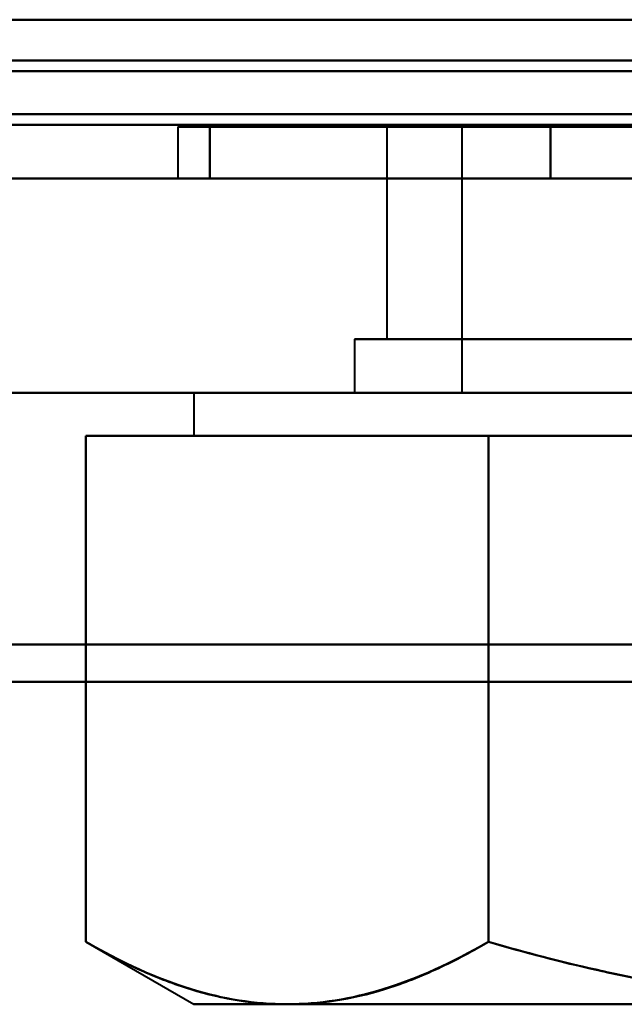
# Model space of a CAD drawing. Header units: millimetres. Extents: x -1442 to 3067, y -120 to 936.
# Tile 20 of 72: x 211.88 to 217.51, y 120.67 to 129.85. Entities that reach past the tile are written whole.
import ezdxf

# ---------------------------------------------------------------- set-up
doc = ezdxf.new("R2010")
doc.units = ezdxf.units.MM
doc.layers.add('G-IMPT', color=8, linetype='Continuous', lineweight=40)

# ---------------------------------------------------------------- blocks, each defined once
blk = doc.blocks.new('NEXA 400 CALQUES_dwg-748074-Gauche')
at = {"layer": 'G-IMPT'}
for p, q in [((-285.9, 128.8723), (248.9, 128.8723)), ((213.35, 128.8523), (213.35, 128.3723)), ((213.35, 128.8523), (213.35, 128.3723)), ((213.35, 128.8523), (213.35, 128.3723)), ((213.35, 128.8523), (213.35, 128.3723)), ((213.35, 128.8523), (226.65, 128.8523)), ((213.35, 128.8523), (226.65, 128.8523)), ((226.65, 128.8523), (213.35, 128.8523)), ((226.65, 128.8523), (213.35, 128.8523)), ((213.35, 128.8523), (226.65, 128.8523)), ((213.35, 128.8523), (226.65, 128.8523)), ((226.65, 128.8523), (213.35, 128.8523)), ((226.65, 128.8523), (213.35, 128.8523)), ((213.35, 128.8523), (226.65, 128.8523)), ((213.35, 128.8523), (226.65, 128.8523)), ((226.65, 128.8523), (213.35, 128.8523)), ((226.65, 128.8523), (213.35, 128.8523)), ((213.35, 128.8523), (226.65, 128.8523)), ((213.35, 128.8523), (226.65, 128.8523)), ((226.65, 128.8523), (213.35, 128.8523)), ((226.65, 128.8523), (213.35, 128.8523)), ((215.3, 128.8523), (215.3, 126.8723)), ((215.3, 128.8523), (215.3, 126.8723)), ((215.3, 128.8523), (215.3, 126.8723)), ((215.3, 128.8523), (215.3, 126.8723)), ((222.35, 128.8523), (215.3, 128.8523)), ((215.3, 128.8523), (224.7, 128.8523)), ((215.3, 128.8523), (224.7, 128.8523)), ((222.35, 128.8523), (215.3, 128.8523)), ((215.3, 128.8523), (224.7, 128.8523)), ((215.3, 128.8523), (224.7, 128.8523)), ((222.35, 128.8523), (215.3, 128.8523)), ((215.3, 128.8523), (224.7, 128.8523)), ((215.3, 128.8523), (224.7, 128.8523)), ((222.35, 128.8523), (215.3, 128.8523)), ((215.3, 128.8523), (224.7, 128.8523)), ((215.3, 128.8523), (224.7, 128.8523)), ((216, 128.8523), (216, 126.3723)), ((216, 128.8523), (216, 126.3723)), ((216, 128.8523), (216, 126.3723)), ((216, 128.8523), (216, 126.3723)), ((216, 128.8523), (222, 128.8523)), ((224, 128.8523), (216, 128.8523)), ((224, 128.8523), (216, 128.8523)), ((216, 128.8523), (222, 128.8523)), ((224, 128.8523), (216, 128.8523)), ((224, 128.8523), (216, 128.8523)), ((216, 128.8523), (222, 128.8523)), ((224, 128.8523), (216, 128.8523)), ((224, 128.8523), (216, 128.8523)), ((216, 128.8523), (222, 128.8523)), ((224, 128.8523), (216, 128.8523)), ((224, 128.8523), (216, 128.8523)), ((-286.4, 128.3723), (249.4, 128.3723)), ((250, 128.3723), (-270, 128.3723)), ((-251.4, 128.3723), (249.4, 128.3723)), ((213.35, 128.3723), (226.65, 128.3723)), ((213.35, 128.3723), (226.65, 128.3723)), ((226.65, 128.3723), (213.35, 128.3723)), ((226.65, 128.3723), (213.35, 128.3723)), ((213.35, 128.3723), (226.65, 128.3723)), ((213.35, 128.3723), (226.65, 128.3723)), ((226.65, 128.3723), (213.35, 128.3723)), ((226.65, 128.3723), (213.35, 128.3723)), ((213.35, 128.3723), (226.65, 128.3723)), ((213.35, 128.3723), (226.65, 128.3723)), ((226.65, 128.3723), (213.35, 128.3723)), ((226.65, 128.3723), (213.35, 128.3723)), ((213.35, 128.3723), (226.65, 128.3723)), ((213.35, 128.3723), (226.65, 128.3723)), ((226.65, 128.3723), (213.35, 128.3723)), ((226.65, 128.3723), (213.35, 128.3723)), ((215, 126.8723), (215, 126.3723)), ((215, 126.8723), (215, 126.3723)), ((215, 126.8723), (215, 126.3723)), ((215, 126.8723), (215, 126.3723)), ((220, 126.8723), (215, 126.8723)), ((215, 126.8723), (220, 126.8723)), ((220, 126.8723), (215, 126.8723)), ((215, 126.8723), (220, 126.8723)), ((220, 126.8723), (215, 126.8723)), ((215, 126.8723), (220, 126.8723)), ((220, 126.8723), (215, 126.8723)), ((215, 126.8723), (220, 126.8723)), ((224.0703, 126.8723), (215.3, 126.8723)), ((215.3, 126.8723), (222.35, 126.8723)), ((224.0703, 126.8723), (215.3, 126.8723)), ((215.3, 126.8723), (222.35, 126.8723)), ((224.0703, 126.8723), (215.3, 126.8723)), ((215.3, 126.8723), (222.35, 126.8723)), ((224.0703, 126.8723), (215.3, 126.8723)), ((215.3, 126.8723), (222.35, 126.8723)), ((224.7, 126.8723), (215.9297, 126.8723)), ((224.7, 126.8723), (215.9297, 126.8723)), ((224.7, 126.8723), (215.9297, 126.8723)), ((224.7, 126.8723), (215.9297, 126.8723)), ((250, 126.3723), (-270, 126.3723)), ((250, 126.3723), (-270, 126.3723)), ((213.5, 126.3723), (213.5, 125.9723)), ((213.5, 126.3723), (213.5, 125.9723)), ((213.5, 126.3723), (213.5, 125.9723)), ((213.5, 126.3723), (213.5, 125.9723)), ((213.5, 126.3723), (225.6292, 126.3723)), ((213.5, 126.3723), (225.6292, 126.3723)), ((213.5, 126.3723), (225.6292, 126.3723)), ((225.6292, 126.3723), (213.5, 126.3723)), ((225.6292, 126.3723), (213.5, 126.3723)), ((225.6292, 126.3723), (213.5, 126.3723)), ((213.5, 126.3723), (225.6292, 126.3723)), ((225.6292, 126.3723), (213.5, 126.3723)), ((214.3708, 126.3723), (226.5, 126.3723)), ((214.3708, 126.3723), (226.5, 126.3723)), ((214.3708, 126.3723), (226.5, 126.3723)), ((226.5, 126.3723), (214.3708, 126.3723)), ((226.5, 126.3723), (214.3708, 126.3723)), ((226.5, 126.3723), (214.3708, 126.3723)), ((214.3708, 126.3723), (226.5, 126.3723)), ((226.5, 126.3723), (214.3708, 126.3723)), ((215, 126.3723), (220, 126.3723)), ((220, 126.3723), (215, 126.3723)), ((215, 126.3723), (220, 126.3723)), ((220, 126.3723), (215, 126.3723)), ((215, 126.3723), (220, 126.3723)), ((220, 126.3723), (215, 126.3723)), ((215, 126.3723), (220, 126.3723)), ((220, 126.3723), (215, 126.3723)), ((216, 126.3723), (222, 126.3723)), ((222, 126.3723), (216, 126.3723)), ((216, 126.3723), (222, 126.3723)), ((222, 126.3723), (216, 126.3723)), ((216, 126.3723), (222, 126.3723)), ((222, 126.3723), (216, 126.3723)), ((216, 126.3723), (222, 126.3723)), ((222, 126.3723), (216, 126.3723)), ((213.5, 125.9723), (214.3708, 125.9723)), ((213.5, 125.9723), (214.3708, 125.9723)), ((213.5, 125.9723), (214.3708, 125.9723)), ((214.3708, 125.9723), (213.5, 125.9723)), ((214.3708, 125.9723), (213.5, 125.9723)), ((214.3708, 125.9723), (213.5, 125.9723)), ((213.5, 125.9723), (214.3708, 125.9723)), ((214.3708, 125.9723), (213.5, 125.9723)), ((214.3708, 125.9723), (220, 125.9723)), ((214.3708, 125.9723), (220, 125.9723)), ((214.3708, 125.9723), (220, 125.9723)), ((214.3708, 125.9723), (220, 125.9723)), ((214.3708, 125.9723), (220, 125.9723)), ((214.3708, 125.9723), (220, 125.9723)), ((220, 125.9723), (214.3708, 125.9723)), ((220, 125.9723), (214.3708, 125.9723)), ((220, 125.9723), (214.3708, 125.9723)), ((220, 125.9723), (214.3708, 125.9723)), ((220, 125.9723), (214.3708, 125.9723)), ((220, 125.9723), (214.3708, 125.9723)), ((214.3708, 125.9723), (220, 125.9723)), ((214.3708, 125.9723), (220, 125.9723)), ((220, 125.9723), (214.3708, 125.9723)), ((220, 125.9723), (214.3708, 125.9723)), ((212.4944, 121.2529), (213.5, 120.6723)), ((212.4944, 121.2529), (213.5, 120.6723)), ((212.4944, 121.2529), (213.5, 120.6723)), ((212.4944, 121.2529), (213.5, 120.6723)), ((213.5, 120.6723), (214.3708, 120.6723)), ((213.5, 120.6723), (214.3708, 120.6723)), ((213.5, 120.6723), (214.3708, 120.6723)), ((214.3708, 120.6723), (213.5, 120.6723)), ((214.3708, 120.6723), (213.5, 120.6723)), ((214.3708, 120.6723), (213.5, 120.6723)), ((213.5, 120.6723), (214.3708, 120.6723)), ((214.3708, 120.6723), (213.5, 120.6723)), ((214.3708, 120.6723), (220, 120.6723)), ((214.3708, 120.6723), (220, 120.6723)), ((214.3708, 120.6723), (220, 120.6723)), ((214.3708, 120.6723), (220, 120.6723)), ((214.3708, 120.6723), (220, 120.6723)), ((214.3708, 120.6723), (220, 120.6723)), ((220, 120.6723), (214.3708, 120.6723)), ((220, 120.6723), (214.3708, 120.6723)), ((220, 120.6723), (214.3708, 120.6723)), ((220, 120.6723), (214.3708, 120.6723)), ((220, 120.6723), (214.3708, 120.6723)), ((220, 120.6723), (214.3708, 120.6723)), ((214.3708, 120.6723), (220, 120.6723)), ((214.3708, 120.6723), (220, 120.6723)), ((220, 120.6723), (214.3708, 120.6723)), ((220, 120.6723), (214.3708, 120.6723))]:
    blk.add_line(p, q, dxfattribs=at)
at = {"layer": 'G-IMPT', "flags": 128}
for points in [[(-250.9, 129.8523), (-125.95, 129.8523), (-1, 129.8523), (123.95, 129.8523), (248.9, 129.8523)], [(248.9, 129.8523), (123.95, 129.8523), (-1, 129.8523), (-125.95, 129.8523), (-250.9, 129.8523)], [(248.9, 129.8523), (123.95, 129.8523), (-1, 129.8523), (-125.95, 129.8523), (-250.9, 129.8523)], [(-250.9, 129.8523), (-125.95, 129.8523), (-1, 129.8523), (123.95, 129.8523), (248.9, 129.8523)], [(-250.9, 129.8523), (-125.95, 129.8523), (-1, 129.8523), (123.95, 129.8523), (248.9, 129.8523)], [(248.9, 129.8523), (123.95, 129.8523), (-1, 129.8523), (-125.95, 129.8523), (-250.9, 129.8523)], [(-250.9, 129.8523), (-125.95, 129.8523), (-1, 129.8523), (123.95, 129.8523), (248.9, 129.8523)], [(248.9, 129.8523), (123.95, 129.8523), (-1, 129.8523), (-125.95, 129.8523), (-250.9, 129.8523)], [(-285.9, 129.4723), (-152.2, 129.4723), (-18.5, 129.4723), (115.2, 129.4723), (248.9, 129.4723)], [(248.9, 129.4723), (115.2, 129.4723), (-18.5, 129.4723), (-152.2, 129.4723), (-285.9, 129.4723)], [(-251.4, 129.4723), (-126.325, 129.4723), (-1.25, 129.4723), (123.825, 129.4723), (248.9, 129.4723)], [(248.9, 129.4723), (123.825, 129.4723), (-1.25, 129.4723), (-126.325, 129.4723), (-251.4, 129.4723)], [(248.9, 129.4723), (123.825, 129.4723), (-1.25, 129.4723), (-126.325, 129.4723), (-251.4, 129.4723)], [(-251.4, 129.4723), (-126.325, 129.4723), (-1.25, 129.4723), (123.825, 129.4723), (248.9, 129.4723)], [(248.9, 129.3723), (115.2, 129.3723), (-18.5, 129.3723), (-152.2, 129.3723), (-285.9, 129.3723)], [(-285.9, 129.3723), (-152.2, 129.3723), (-18.5, 129.3723), (115.2, 129.3723), (248.9, 129.3723)], [(248.9, 129.3723), (115.2, 129.3723), (-18.5, 129.3723), (-152.2, 129.3723), (-285.9, 129.3723)], [(-285.9, 129.3723), (-152.2, 129.3723), (-18.5, 129.3723), (115.2, 129.3723), (248.9, 129.3723)], [(248.9, 129.3723), (115.2, 129.3723), (-18.5, 129.3723), (-152.2, 129.3723), (-285.9, 129.3723)], [(-285.9, 129.3723), (-152.2, 129.3723), (-18.5, 129.3723), (115.2, 129.3723), (248.9, 129.3723)], [(249.4, 128.9723), (115.45, 128.9723), (-18.5, 128.9723), (-152.45, 128.9723), (-286.4, 128.9723)], [(249.4, 128.9723), (115.45, 128.9723), (-18.5, 128.9723), (-152.45, 128.9723), (-286.4, 128.9723)], [(-286.4, 128.9723), (-152.45, 128.9723), (-18.5, 128.9723), (115.45, 128.9723), (249.4, 128.9723)], [(-286.4, 128.9723), (-152.45, 128.9723), (-18.5, 128.9723), (115.45, 128.9723), (249.4, 128.9723)], [(-286.4, 128.9723), (-152.45, 128.9723), (-18.5, 128.9723), (115.45, 128.9723), (249.4, 128.9723)], [(249.4, 128.9723), (115.45, 128.9723), (-18.5, 128.9723), (-152.45, 128.9723), (-286.4, 128.9723)], [(-251.4, 128.9723), (-126.2, 128.9723), (-1, 128.9723), (124.2, 128.9723), (249.4, 128.9723)], [(249.4, 128.9723), (124.2, 128.9723), (-1, 128.9723), (-126.2, 128.9723), (-251.4, 128.9723)], [(249.4, 128.9723), (124.2, 128.9723), (-1, 128.9723), (-126.2, 128.9723), (-251.4, 128.9723)], [(-251.4, 128.9723), (-126.2, 128.9723), (-1, 128.9723), (124.2, 128.9723), (249.4, 128.9723)], [(-251.4, 128.9723), (-126.2, 128.9723), (-1, 128.9723), (124.2, 128.9723), (249.4, 128.9723)], [(249.4, 128.9723), (124.2, 128.9723), (-1, 128.9723), (-126.2, 128.9723), (-251.4, 128.9723)], [(-286.4, 128.8723), (-152.45, 128.8723), (-18.5, 128.8723), (115.45, 128.8723), (249.4, 128.8723)], [(249.4, 128.8723), (115.45, 128.8723), (-18.5, 128.8723), (-152.45, 128.8723), (-286.4, 128.8723)], [(-285.9, 128.8723), (-152.2, 128.8723), (-18.5, 128.8723), (115.2, 128.8723), (248.9, 128.8723)], [(248.9, 128.8723), (115.2, 128.8723), (-18.5, 128.8723), (-152.2, 128.8723), (-285.9, 128.8723)], [(248.9, 128.8723), (115.2, 128.8723), (-18.5, 128.8723), (-152.2, 128.8723), (-285.9, 128.8723)], [(-285.9, 128.8723), (-152.2, 128.8723), (-18.5, 128.8723), (115.2, 128.8723), (248.9, 128.8723)], [(248.9, 128.8723), (115.2, 128.8723), (-18.5, 128.8723), (-152.2, 128.8723), (-285.9, 128.8723)], [(-285.9, 128.8723), (-152.2, 128.8723), (-18.5, 128.8723), (115.2, 128.8723), (248.9, 128.8723)], [(-285.9, 128.8723), (-152.2, 128.8723), (-18.5, 128.8723), (115.2, 128.8723), (248.9, 128.8723)], [(-285.9, 128.8723), (-152.2, 128.8723), (-18.5, 128.8723), (115.2, 128.8723), (248.9, 128.8723)], [(248.9, 128.8723), (115.2, 128.8723), (-18.5, 128.8723), (-152.2, 128.8723), (-285.9, 128.8723)], [(248.9, 128.8723), (115.2, 128.8723), (-18.5, 128.8723), (-152.2, 128.8723), (-285.9, 128.8723)], [(248.9, 128.8723), (115.2, 128.8723), (-18.5, 128.8723), (-152.2, 128.8723), (-285.9, 128.8723)], [(-285.9, 128.8723), (-152.2, 128.8723), (-18.5, 128.8723), (115.2, 128.8723), (248.9, 128.8723)], [(-251.4, 128.8723), (-126.2, 128.8723), (-1, 128.8723), (124.2, 128.8723), (249.4, 128.8723)], [(249.4, 128.8723), (124.2, 128.8723), (-1, 128.8723), (-126.2, 128.8723), (-251.4, 128.8723)], [(-251, 128.8723), (-126, 128.8723), (-1, 128.8723), (124, 128.8723), (249, 128.8723)], [(249, 128.8723), (124, 128.8723), (-1, 128.8723), (-126, 128.8723), (-251, 128.8723)], [(-251, 128.8723), (-126, 128.8723), (-1, 128.8723), (124, 128.8723), (249, 128.8723)], [(249, 128.8723), (124, 128.8723), (-1, 128.8723), (-126, 128.8723), (-251, 128.8723)], [(216.8246, 128.8523), (216.0307, 128.8523), (215.2369, 128.8523), (214.443, 128.8523), (213.6491, 128.8523)], [(213.6491, 128.8523), (214.443, 128.8523), (215.2369, 128.8523), (216.0307, 128.8523), (216.8246, 128.8523)], [(216.8246, 128.8523), (216.0307, 128.8523), (215.2369, 128.8523), (214.443, 128.8523), (213.6491, 128.8523)], [(213.6491, 128.8523), (213.6491, 128.7323), (213.6491, 128.6123), (213.6491, 128.4923), (213.6491, 128.3723)], [(213.6491, 128.8523), (214.443, 128.8523), (215.2369, 128.8523), (216.0307, 128.8523), (216.8246, 128.8523)], [(213.6491, 128.3723), (213.6491, 128.4923), (213.6491, 128.6123), (213.6491, 128.7323), (213.6491, 128.8523)], [(216.8246, 128.8523), (216.0307, 128.8523), (215.2369, 128.8523), (214.443, 128.8523), (213.6491, 128.8523)], [(213.6491, 128.8523), (214.443, 128.8523), (215.2369, 128.8523), (216.0307, 128.8523), (216.8246, 128.8523)], [(216.8246, 128.8523), (216.0307, 128.8523), (215.2369, 128.8523), (214.443, 128.8523), (213.6491, 128.8523)], [(213.6491, 128.8523), (213.6491, 128.7323), (213.6491, 128.6123), (213.6491, 128.4923), (213.6491, 128.3723)], [(213.6491, 128.8523), (214.443, 128.8523), (215.2369, 128.8523), (216.0307, 128.8523), (216.8246, 128.8523)], [(213.6491, 128.3723), (213.6491, 128.4923), (213.6491, 128.6123), (213.6491, 128.7323), (213.6491, 128.8523)], [(216.8246, 128.8523), (216.0307, 128.8523), (215.2369, 128.8523), (214.443, 128.8523), (213.6491, 128.8523)], [(213.6491, 128.8523), (214.443, 128.8523), (215.2369, 128.8523), (216.0307, 128.8523), (216.8246, 128.8523)], [(216.8246, 128.8523), (216.0307, 128.8523), (215.2369, 128.8523), (214.443, 128.8523), (213.6491, 128.8523)], [(213.6491, 128.8523), (213.6491, 128.7323), (213.6491, 128.6123), (213.6491, 128.4923), (213.6491, 128.3723)], [(213.6491, 128.8523), (214.443, 128.8523), (215.2369, 128.8523), (216.0307, 128.8523), (216.8246, 128.8523)], [(213.6491, 128.3723), (213.6491, 128.4923), (213.6491, 128.6123), (213.6491, 128.7323), (213.6491, 128.8523)], [(216.8246, 128.8523), (216.0307, 128.8523), (215.2369, 128.8523), (214.443, 128.8523), (213.6491, 128.8523)], [(213.6491, 128.8523), (214.443, 128.8523), (215.2369, 128.8523), (216.0307, 128.8523), (216.8246, 128.8523)], [(216.8246, 128.8523), (216.0307, 128.8523), (215.2369, 128.8523), (214.443, 128.8523), (213.6491, 128.8523)], [(213.6491, 128.8523), (213.6491, 128.7323), (213.6491, 128.6123), (213.6491, 128.4923), (213.6491, 128.3723)], [(213.6491, 128.8523), (214.443, 128.8523), (215.2369, 128.8523), (216.0307, 128.8523), (216.8246, 128.8523)], [(213.6491, 128.3723), (213.6491, 128.4923), (213.6491, 128.6123), (213.6491, 128.7323), (213.6491, 128.8523)], [(223.1754, 128.8523), (221.5877, 128.8523), (220, 128.8523), (218.4123, 128.8523), (216.8246, 128.8523)], [(216.8246, 128.8523), (218.4123, 128.8523), (220, 128.8523), (221.5877, 128.8523), (223.1754, 128.8523)], [(223.1754, 128.8523), (221.5877, 128.8523), (220, 128.8523), (218.4123, 128.8523), (216.8246, 128.8523)], [(216.8246, 128.8523), (216.8246, 128.7323), (216.8246, 128.6123), (216.8246, 128.4923), (216.8246, 128.3723)], [(216.8246, 128.3723), (216.8246, 128.4923), (216.8246, 128.6123), (216.8246, 128.7323), (216.8246, 128.8523)], [(216.8246, 128.8523), (218.4123, 128.8523), (220, 128.8523), (221.5877, 128.8523), (223.1754, 128.8523)], [(216.8246, 128.3723), (216.8246, 128.4923), (216.8246, 128.6123), (216.8246, 128.7323), (216.8246, 128.8523)], [(216.8246, 128.8523), (216.8246, 128.7323), (216.8246, 128.6123), (216.8246, 128.4923), (216.8246, 128.3723)], [(223.1754, 128.8523), (221.5877, 128.8523), (220, 128.8523), (218.4123, 128.8523), (216.8246, 128.8523)], [(216.8246, 128.8523), (218.4123, 128.8523), (220, 128.8523), (221.5877, 128.8523), (223.1754, 128.8523)], [(223.1754, 128.8523), (221.5877, 128.8523), (220, 128.8523), (218.4123, 128.8523), (216.8246, 128.8523)], [(216.8246, 128.8523), (216.8246, 128.7323), (216.8246, 128.6123), (216.8246, 128.4923), (216.8246, 128.3723)], [(216.8246, 128.3723), (216.8246, 128.4923), (216.8246, 128.6123), (216.8246, 128.7323), (216.8246, 128.8523)], [(216.8246, 128.8523), (218.4123, 128.8523), (220, 128.8523), (221.5877, 128.8523), (223.1754, 128.8523)], [(216.8246, 128.3723), (216.8246, 128.4923), (216.8246, 128.6123), (216.8246, 128.7323), (216.8246, 128.8523)], [(216.8246, 128.8523), (216.8246, 128.7323), (216.8246, 128.6123), (216.8246, 128.4923), (216.8246, 128.3723)], [(223.1754, 128.8523), (221.5877, 128.8523), (220, 128.8523), (218.4123, 128.8523), (216.8246, 128.8523)], [(216.8246, 128.8523), (218.4123, 128.8523), (220, 128.8523), (221.5877, 128.8523), (223.1754, 128.8523)], [(223.1754, 128.8523), (221.5877, 128.8523), (220, 128.8523), (218.4123, 128.8523), (216.8246, 128.8523)], [(216.8246, 128.8523), (216.8246, 128.7323), (216.8246, 128.6123), (216.8246, 128.4923), (216.8246, 128.3723)], [(216.8246, 128.3723), (216.8246, 128.4923), (216.8246, 128.6123), (216.8246, 128.7323), (216.8246, 128.8523)], [(216.8246, 128.8523), (218.4123, 128.8523), (220, 128.8523), (221.5877, 128.8523), (223.1754, 128.8523)], [(216.8246, 128.3723), (216.8246, 128.4923), (216.8246, 128.6123), (216.8246, 128.7323), (216.8246, 128.8523)], [(216.8246, 128.8523), (216.8246, 128.7323), (216.8246, 128.6123), (216.8246, 128.4923), (216.8246, 128.3723)], [(223.1754, 128.8523), (221.5877, 128.8523), (220, 128.8523), (218.4123, 128.8523), (216.8246, 128.8523)], [(216.8246, 128.8523), (218.4123, 128.8523), (220, 128.8523), (221.5877, 128.8523), (223.1754, 128.8523)], [(223.1754, 128.8523), (221.5877, 128.8523), (220, 128.8523), (218.4123, 128.8523), (216.8246, 128.8523)], [(216.8246, 128.8523), (216.8246, 128.7323), (216.8246, 128.6123), (216.8246, 128.4923), (216.8246, 128.3723)], [(216.8246, 128.3723), (216.8246, 128.4923), (216.8246, 128.6123), (216.8246, 128.7323), (216.8246, 128.8523)], [(216.8246, 128.8523), (218.4123, 128.8523), (220, 128.8523), (221.5877, 128.8523), (223.1754, 128.8523)], [(216.8246, 128.3723), (216.8246, 128.4923), (216.8246, 128.6123), (216.8246, 128.7323), (216.8246, 128.8523)], [(216.8246, 128.8523), (216.8246, 128.7323), (216.8246, 128.6123), (216.8246, 128.4923), (216.8246, 128.3723)], [(-286.4, 128.3723), (-152.45, 128.3723), (-18.5, 128.3723), (115.45, 128.3723), (249.4, 128.3723)], [(249.4, 128.3723), (115.45, 128.3723), (-18.5, 128.3723), (-152.45, 128.3723), (-286.4, 128.3723)], [(249.4, 128.3723), (119.55, 128.3723), (-10.3, 128.3723), (-140.15, 128.3723), (-270, 128.3723)], [(-270, 128.3723), (-140.15, 128.3723), (-10.3, 128.3723), (119.55, 128.3723), (249.4, 128.3723)], [(249.4, 128.3723), (119.55, 128.3723), (-10.3, 128.3723), (-140.15, 128.3723), (-270, 128.3723)], [(-270, 128.3723), (-140.15, 128.3723), (-10.3, 128.3723), (119.55, 128.3723), (249.4, 128.3723)], [(-251.4, 128.3723), (-126.2, 128.3723), (-1, 128.3723), (124.2, 128.3723), (249.4, 128.3723)], [(249.4, 128.3723), (124.2, 128.3723), (-1, 128.3723), (-126.2, 128.3723), (-251.4, 128.3723)], [(-251.4, 128.3723), (-127.8, 128.3723), (-4.2, 128.3723), (119.4, 128.3723), (243, 128.3723)], [(-251.4, 128.3723), (-127.8, 128.3723), (-4.2, 128.3723), (119.4, 128.3723), (243, 128.3723)], [(243, 128.3723), (119.4, 128.3723), (-4.2, 128.3723), (-127.8, 128.3723), (-251.4, 128.3723)], [(-251.4, 128.3723), (-126.2, 128.3723), (-1, 128.3723), (124.2, 128.3723), (249.4, 128.3723)], [(243, 128.3723), (119.4, 128.3723), (-4.2, 128.3723), (-127.8, 128.3723), (-251.4, 128.3723)], [(-251.4, 128.3723), (-127.8, 128.3723), (-4.2, 128.3723), (119.4, 128.3723), (243, 128.3723)], [(249.4, 128.3723), (124.2, 128.3723), (-1, 128.3723), (-126.2, 128.3723), (-251.4, 128.3723)], [(-251.4, 128.3723), (-126.2, 128.3723), (-1, 128.3723), (124.2, 128.3723), (249.4, 128.3723)], [(243, 128.3723), (119.4, 128.3723), (-4.2, 128.3723), (-127.8, 128.3723), (-251.4, 128.3723)], [(-251.4, 128.3723), (-127.8, 128.3723), (-4.2, 128.3723), (119.4, 128.3723), (243, 128.3723)], [(249.4, 128.3723), (124.2, 128.3723), (-1, 128.3723), (-126.2, 128.3723), (-251.4, 128.3723)], [(249.4, 128.3723), (124.2, 128.3723), (-1, 128.3723), (-126.2, 128.3723), (-251.4, 128.3723)], [(243, 128.3723), (119.4, 128.3723), (-4.2, 128.3723), (-127.8, 128.3723), (-251.4, 128.3723)], [(-251.4, 128.3723), (-126.2, 128.3723), (-1, 128.3723), (124.2, 128.3723), (249.4, 128.3723)], [(213.6491, 128.3723), (214.443, 128.3723), (215.2369, 128.3723), (216.0307, 128.3723), (216.8246, 128.3723)], [(216.8246, 128.3723), (216.0307, 128.3723), (215.2369, 128.3723), (214.443, 128.3723), (213.6491, 128.3723)], [(216.8246, 128.3723), (216.0307, 128.3723), (215.2369, 128.3723), (214.443, 128.3723), (213.6491, 128.3723)], [(213.6491, 128.3723), (214.443, 128.3723), (215.2369, 128.3723), (216.0307, 128.3723), (216.8246, 128.3723)], [(213.6491, 128.3723), (214.443, 128.3723), (215.2369, 128.3723), (216.0307, 128.3723), (216.8246, 128.3723)], [(216.8246, 128.3723), (216.0307, 128.3723), (215.2369, 128.3723), (214.443, 128.3723), (213.6491, 128.3723)], [(216.8246, 128.3723), (216.0307, 128.3723), (215.2369, 128.3723), (214.443, 128.3723), (213.6491, 128.3723)], [(213.6491, 128.3723), (214.443, 128.3723), (215.2369, 128.3723), (216.0307, 128.3723), (216.8246, 128.3723)], [(213.6491, 128.3723), (214.443, 128.3723), (215.2369, 128.3723), (216.0307, 128.3723), (216.8246, 128.3723)], [(216.8246, 128.3723), (216.0307, 128.3723), (215.2369, 128.3723), (214.443, 128.3723), (213.6491, 128.3723)], [(216.8246, 128.3723), (216.0307, 128.3723), (215.2369, 128.3723), (214.443, 128.3723), (213.6491, 128.3723)], [(213.6491, 128.3723), (214.443, 128.3723), (215.2369, 128.3723), (216.0307, 128.3723), (216.8246, 128.3723)], [(213.6491, 128.3723), (214.443, 128.3723), (215.2369, 128.3723), (216.0307, 128.3723), (216.8246, 128.3723)], [(216.8246, 128.3723), (216.0307, 128.3723), (215.2369, 128.3723), (214.443, 128.3723), (213.6491, 128.3723)], [(216.8246, 128.3723), (216.0307, 128.3723), (215.2369, 128.3723), (214.443, 128.3723), (213.6491, 128.3723)], [(213.6491, 128.3723), (214.443, 128.3723), (215.2369, 128.3723), (216.0307, 128.3723), (216.8246, 128.3723)], [(216.8246, 128.3723), (218.4123, 128.3723), (220, 128.3723), (221.5877, 128.3723), (223.1754, 128.3723)], [(223.1754, 128.3723), (221.5877, 128.3723), (220, 128.3723), (218.4123, 128.3723), (216.8246, 128.3723)], [(216.8246, 128.3723), (218.4123, 128.3723), (220, 128.3723), (221.5877, 128.3723), (223.1754, 128.3723)], [(223.1754, 128.3723), (221.5877, 128.3723), (220, 128.3723), (218.4123, 128.3723), (216.8246, 128.3723)], [(216.8246, 128.3723), (218.4123, 128.3723), (220, 128.3723), (221.5877, 128.3723), (223.1754, 128.3723)], [(223.1754, 128.3723), (221.5877, 128.3723), (220, 128.3723), (218.4123, 128.3723), (216.8246, 128.3723)], [(216.8246, 128.3723), (218.4123, 128.3723), (220, 128.3723), (221.5877, 128.3723), (223.1754, 128.3723)], [(223.1754, 128.3723), (221.5877, 128.3723), (220, 128.3723), (218.4123, 128.3723), (216.8246, 128.3723)], [(216.8246, 128.3723), (218.4123, 128.3723), (220, 128.3723), (221.5877, 128.3723), (223.1754, 128.3723)], [(223.1754, 128.3723), (221.5877, 128.3723), (220, 128.3723), (218.4123, 128.3723), (216.8246, 128.3723)], [(216.8246, 128.3723), (218.4123, 128.3723), (220, 128.3723), (221.5877, 128.3723), (223.1754, 128.3723)], [(223.1754, 128.3723), (221.5877, 128.3723), (220, 128.3723), (218.4123, 128.3723), (216.8246, 128.3723)], [(216.8246, 128.3723), (218.4123, 128.3723), (220, 128.3723), (221.5877, 128.3723), (223.1754, 128.3723)], [(223.1754, 128.3723), (221.5877, 128.3723), (220, 128.3723), (218.4123, 128.3723), (216.8246, 128.3723)], [(216.8246, 128.3723), (218.4123, 128.3723), (220, 128.3723), (221.5877, 128.3723), (223.1754, 128.3723)], [(223.1754, 128.3723), (221.5877, 128.3723), (220, 128.3723), (218.4123, 128.3723), (216.8246, 128.3723)], [(-270, 126.3723), (-140, 126.3723), (-10, 126.3723), (120, 126.3723), (250, 126.3723)], [(250, 126.3723), (120, 126.3723), (-10, 126.3723), (-140, 126.3723), (-270, 126.3723)], [(-270, 126.3723), (-140, 126.3723), (-10, 126.3723), (120, 126.3723), (250, 126.3723)], [(250, 126.3723), (120, 126.3723), (-10, 126.3723), (-140, 126.3723), (-270, 126.3723)], [(250, 126.3723), (120, 126.3723), (-10, 126.3723), (-140, 126.3723), (-270, 126.3723)], [(-270, 126.3723), (-140, 126.3723), (-10, 126.3723), (120, 126.3723), (250, 126.3723)], [(250, 126.3723), (120, 126.3723), (-10, 126.3723), (-140, 126.3723), (-270, 126.3723)], [(-270, 126.3723), (-140, 126.3723), (-10, 126.3723), (120, 126.3723), (250, 126.3723)], [(-263, 126.3723), (-136.5, 126.3723), (-10, 126.3723), (116.5, 126.3723), (243, 126.3723)], [(-263, 126.3723), (-136.5, 126.3723), (-10, 126.3723), (116.5, 126.3723), (243, 126.3723)], [(243, 126.3723), (116.5, 126.3723), (-10, 126.3723), (-136.5, 126.3723), (-263, 126.3723)], [(243, 126.3723), (116.5, 126.3723), (-10, 126.3723), (-136.5, 126.3723), (-263, 126.3723)], [(243, 126.3723), (116.5, 126.3723), (-10, 126.3723), (-136.5, 126.3723), (-263, 126.3723)], [(-263, 126.3723), (-136.5, 126.3723), (-10, 126.3723), (116.5, 126.3723), (243, 126.3723)], [(243, 126.3723), (116.5, 126.3723), (-10, 126.3723), (-136.5, 126.3723), (-263, 126.3723)], [(-263, 126.3723), (-136.5, 126.3723), (-10, 126.3723), (116.5, 126.3723), (243, 126.3723)], [(214.3708, 125.9723), (213.9017, 125.9723), (213.4326, 125.9723), (212.9635, 125.9723), (212.4944, 125.9723)], [(212.4944, 125.9723), (212.4944, 124.7924), (212.4944, 123.6126), (212.4944, 122.4327), (212.4944, 121.2529)], [(212.4944, 121.2529), (212.4944, 122.4327), (212.4944, 123.6126), (212.4944, 124.7924), (212.4944, 125.9723)], [(212.4944, 125.9723), (212.9635, 125.9723), (213.4326, 125.9723), (213.9017, 125.9723), (214.3708, 125.9723)], [(214.3708, 125.9723), (213.9017, 125.9723), (213.4326, 125.9723), (212.9635, 125.9723), (212.4944, 125.9723)], [(212.4944, 125.9723), (212.4944, 124.7924), (212.4944, 123.6126), (212.4944, 122.4327), (212.4944, 121.2529)], [(212.4944, 121.2529), (212.4944, 122.4327), (212.4944, 123.6126), (212.4944, 124.7924), (212.4944, 125.9723)], [(212.4944, 125.9723), (212.9635, 125.9723), (213.4326, 125.9723), (213.9017, 125.9723), (214.3708, 125.9723)], [(214.3708, 125.9723), (213.9017, 125.9723), (213.4326, 125.9723), (212.9635, 125.9723), (212.4944, 125.9723)], [(212.4944, 125.9723), (212.4944, 124.7924), (212.4944, 123.6126), (212.4944, 122.4327), (212.4944, 121.2529)], [(212.4944, 121.2529), (212.4944, 122.4327), (212.4944, 123.6126), (212.4944, 124.7924), (212.4944, 125.9723)], [(212.4944, 125.9723), (212.9635, 125.9723), (213.4326, 125.9723), (213.9017, 125.9723), (214.3708, 125.9723)], [(214.3708, 125.9723), (213.9017, 125.9723), (213.4326, 125.9723), (212.9635, 125.9723), (212.4944, 125.9723)], [(212.4944, 125.9723), (212.9635, 125.9723), (213.4326, 125.9723), (213.9017, 125.9723), (214.3708, 125.9723)], [(214.3708, 125.9723), (213.9017, 125.9723), (213.4326, 125.9723), (212.9635, 125.9723), (212.4944, 125.9723)], [(212.4944, 125.9723), (212.9635, 125.9723), (213.4326, 125.9723), (213.9017, 125.9723), (214.3708, 125.9723)], [(214.3708, 125.9723), (213.9017, 125.9723), (213.4326, 125.9723), (212.9635, 125.9723), (212.4944, 125.9723)], [(212.4944, 125.9723), (212.9635, 125.9723), (213.4326, 125.9723), (213.9017, 125.9723), (214.3708, 125.9723)], [(214.3708, 125.9723), (213.9017, 125.9723), (213.4326, 125.9723), (212.9635, 125.9723), (212.4944, 125.9723)], [(212.4944, 125.9723), (212.4944, 124.7924), (212.4944, 123.6126), (212.4944, 122.4327), (212.4944, 121.2529)], [(212.4944, 121.2529), (212.4944, 122.4327), (212.4944, 123.6126), (212.4944, 124.7924), (212.4944, 125.9723)], [(212.4944, 125.9723), (212.9635, 125.9723), (213.4326, 125.9723), (213.9017, 125.9723), (214.3708, 125.9723)], [(214.3708, 125.9723), (213.9017, 125.9723), (213.4326, 125.9723), (212.9635, 125.9723), (212.4944, 125.9723)], [(212.4944, 125.9723), (212.9635, 125.9723), (213.4326, 125.9723), (213.9017, 125.9723), (214.3708, 125.9723)], [(216.2472, 125.9723), (215.7781, 125.9723), (215.309, 125.9723), (214.8399, 125.9723), (214.3708, 125.9723)], [(214.3708, 125.9723), (214.8399, 125.9723), (215.309, 125.9723), (215.7781, 125.9723), (216.2472, 125.9723)], [(216.2472, 125.9723), (215.7781, 125.9723), (215.309, 125.9723), (214.8399, 125.9723), (214.3708, 125.9723)], [(214.3708, 125.9723), (214.8399, 125.9723), (215.309, 125.9723), (215.7781, 125.9723), (216.2472, 125.9723)], [(216.2472, 125.9723), (215.7781, 125.9723), (215.309, 125.9723), (214.8399, 125.9723), (214.3708, 125.9723)], [(214.3708, 125.9723), (214.8399, 125.9723), (215.309, 125.9723), (215.7781, 125.9723), (216.2472, 125.9723)], [(216.2472, 125.9723), (215.7781, 125.9723), (215.309, 125.9723), (214.8399, 125.9723), (214.3708, 125.9723)], [(214.3708, 125.9723), (214.8399, 125.9723), (215.309, 125.9723), (215.7781, 125.9723), (216.2472, 125.9723)], [(216.2472, 125.9723), (215.7781, 125.9723), (215.309, 125.9723), (214.8399, 125.9723), (214.3708, 125.9723)], [(214.3708, 125.9723), (214.8399, 125.9723), (215.309, 125.9723), (215.7781, 125.9723), (216.2472, 125.9723)], [(216.2472, 125.9723), (215.7781, 125.9723), (215.309, 125.9723), (214.8399, 125.9723), (214.3708, 125.9723)], [(214.3708, 125.9723), (214.8399, 125.9723), (215.309, 125.9723), (215.7781, 125.9723), (216.2472, 125.9723)], [(216.2472, 125.9723), (215.7781, 125.9723), (215.309, 125.9723), (214.8399, 125.9723), (214.3708, 125.9723)], [(214.3708, 125.9723), (214.8399, 125.9723), (215.309, 125.9723), (215.7781, 125.9723), (216.2472, 125.9723)], [(216.2472, 125.9723), (215.7781, 125.9723), (215.309, 125.9723), (214.8399, 125.9723), (214.3708, 125.9723)], [(214.3708, 125.9723), (214.8399, 125.9723), (215.309, 125.9723), (215.7781, 125.9723), (216.2472, 125.9723)], [(216.2472, 121.2529), (216.2472, 122.4327), (216.2472, 123.6126), (216.2472, 124.7924), (216.2472, 125.9723)], [(216.2472, 125.9723), (217.1854, 125.9723), (218.1236, 125.9723), (219.0618, 125.9723), (220, 125.9723)], [(220, 125.9723), (219.0618, 125.9723), (218.1236, 125.9723), (217.1854, 125.9723), (216.2472, 125.9723)], [(216.2472, 125.9723), (216.2472, 124.7924), (216.2472, 123.6126), (216.2472, 122.4327), (216.2472, 121.2529)], [(216.2472, 121.2529), (216.2472, 122.4327), (216.2472, 123.6126), (216.2472, 124.7924), (216.2472, 125.9723)], [(216.2472, 125.9723), (216.2472, 124.7924), (216.2472, 123.6126), (216.2472, 122.4327), (216.2472, 121.2529)], [(216.2472, 121.2529), (216.2472, 122.4327), (216.2472, 123.6126), (216.2472, 124.7924), (216.2472, 125.9723)], [(216.2472, 125.9723), (217.1854, 125.9723), (218.1236, 125.9723), (219.0618, 125.9723), (220, 125.9723)], [(220, 125.9723), (219.0618, 125.9723), (218.1236, 125.9723), (217.1854, 125.9723), (216.2472, 125.9723)], [(216.2472, 125.9723), (216.2472, 124.7924), (216.2472, 123.6126), (216.2472, 122.4327), (216.2472, 121.2529)], [(216.2472, 121.2529), (216.2472, 122.4327), (216.2472, 123.6126), (216.2472, 124.7924), (216.2472, 125.9723)], [(216.2472, 125.9723), (216.2472, 124.7924), (216.2472, 123.6126), (216.2472, 122.4327), (216.2472, 121.2529)], [(216.2472, 121.2529), (216.2472, 122.4327), (216.2472, 123.6126), (216.2472, 124.7924), (216.2472, 125.9723)], [(216.2472, 125.9723), (217.1854, 125.9723), (218.1236, 125.9723), (219.0618, 125.9723), (220, 125.9723)], [(220, 125.9723), (219.0618, 125.9723), (218.1236, 125.9723), (217.1854, 125.9723), (216.2472, 125.9723)], [(216.2472, 125.9723), (216.2472, 124.7924), (216.2472, 123.6126), (216.2472, 122.4327), (216.2472, 121.2529)], [(216.2472, 121.2529), (216.2472, 122.4327), (216.2472, 123.6126), (216.2472, 124.7924), (216.2472, 125.9723)], [(216.2472, 125.9723), (216.2472, 124.7924), (216.2472, 123.6126), (216.2472, 122.4327), (216.2472, 121.2529)], [(220, 125.9723), (219.0618, 125.9723), (218.1236, 125.9723), (217.1854, 125.9723), (216.2472, 125.9723)], [(216.2472, 125.9723), (217.1854, 125.9723), (218.1236, 125.9723), (219.0618, 125.9723), (220, 125.9723)], [(220, 125.9723), (219.0618, 125.9723), (218.1236, 125.9723), (217.1854, 125.9723), (216.2472, 125.9723)], [(216.2472, 125.9723), (217.1854, 125.9723), (218.1236, 125.9723), (219.0618, 125.9723), (220, 125.9723)], [(220, 125.9723), (219.0618, 125.9723), (218.1236, 125.9723), (217.1854, 125.9723), (216.2472, 125.9723)], [(216.2472, 125.9723), (217.1854, 125.9723), (218.1236, 125.9723), (219.0618, 125.9723), (220, 125.9723)], [(216.2472, 121.2529), (216.2472, 122.4327), (216.2472, 123.6126), (216.2472, 124.7924), (216.2472, 125.9723)], [(216.2472, 125.9723), (217.1854, 125.9723), (218.1236, 125.9723), (219.0618, 125.9723), (220, 125.9723)], [(220, 125.9723), (219.0618, 125.9723), (218.1236, 125.9723), (217.1854, 125.9723), (216.2472, 125.9723)], [(216.2472, 125.9723), (216.2472, 124.7924), (216.2472, 123.6126), (216.2472, 122.4327), (216.2472, 121.2529)], [(216.2472, 121.2529), (216.2472, 122.4327), (216.2472, 123.6126), (216.2472, 124.7924), (216.2472, 125.9723)], [(216.2472, 125.9723), (216.2472, 124.7924), (216.2472, 123.6126), (216.2472, 122.4327), (216.2472, 121.2529)], [(220, 125.9723), (219.0618, 125.9723), (218.1236, 125.9723), (217.1854, 125.9723), (216.2472, 125.9723)], [(216.2472, 125.9723), (217.1854, 125.9723), (218.1236, 125.9723), (219.0618, 125.9723), (220, 125.9723)], [(-270, 124.025), (-140, 124.025), (-10, 124.025), (120, 124.025), (250, 124.025)], [(250, 124.025), (120, 124.025), (-10, 124.025), (-140, 124.025), (-270, 124.025)], [(-270, 124.025), (-140, 124.025), (-10, 124.025), (120, 124.025), (250, 124.025)], [(250, 124.025), (120, 124.025), (-10, 124.025), (-140, 124.025), (-270, 124.025)], [(-270, 124.025), (-140, 124.025), (-10, 124.025), (120, 124.025), (250, 124.025)], [(250, 124.025), (120, 124.025), (-10, 124.025), (-140, 124.025), (-270, 124.025)], [(-270, 124.025), (-140, 124.025), (-10, 124.025), (120, 124.025), (250, 124.025)], [(250, 124.025), (120, 124.025), (-10, 124.025), (-140, 124.025), (-270, 124.025)], [(250, 123.6777), (120, 123.6777), (-10, 123.6777), (-140, 123.6777), (-270, 123.6777)], [(250, 123.6777), (120, 123.6777), (-10, 123.6777), (-140, 123.6777), (-270, 123.6777)], [(-270, 123.6777), (-140, 123.6777), (-10, 123.6777), (120, 123.6777), (250, 123.6777)], [(-270, 123.6777), (-140, 123.6777), (-10, 123.6777), (120, 123.6777), (250, 123.6777)], [(250, 123.6777), (120, 123.6777), (-10, 123.6777), (-140, 123.6777), (-270, 123.6777)], [(-270, 123.6777), (-140, 123.6777), (-10, 123.6777), (120, 123.6777), (250, 123.6777)]]:
    blk.add_lwpolyline(points, dxfattribs=at)
at = {"layer": 'G-IMPT'}
for points, knots in [([(212.4944, 121.2529), (212.6676, 121.1529), (213.0045, 120.9792), (213.6326, 120.7397), (214.0703, 120.6714), (214.3708, 120.6723)], [0, 0, 0, 0, 0.25, 0.5, 1, 1, 1, 1]), ([(214.3708, 120.6723), (214.0703, 120.6714), (213.6326, 120.7397), (213.0045, 120.9792), (212.6676, 121.1529), (212.4944, 121.2529)], [0, 0, 0, 0, 0.5, 0.75, 1, 1, 1, 1]), ([(212.4944, 121.2529), (212.6676, 121.1529), (213.0045, 120.9792), (213.6326, 120.7397), (214.0703, 120.6714), (214.3708, 120.6723)], [0, 0, 0, 0, 0.25, 0.5, 1, 1, 1, 1]), ([(214.3708, 120.6723), (214.0703, 120.6714), (213.6326, 120.7397), (213.0045, 120.9792), (212.6676, 121.1529), (212.4944, 121.2529)], [0, 0, 0, 0, 0.5, 0.75, 1, 1, 1, 1]), ([(212.4944, 121.2529), (212.6676, 121.1529), (213.0045, 120.9792), (213.6326, 120.7397), (214.0703, 120.6714), (214.3708, 120.6723)], [0, 0, 0, 0, 0.25, 0.5, 1, 1, 1, 1]), ([(214.3708, 120.6723), (214.0703, 120.6714), (213.6326, 120.7397), (213.0045, 120.9792), (212.6676, 121.1529), (212.4944, 121.2529)], [0, 0, 0, 0, 0.5, 0.75, 1, 1, 1, 1]), ([(212.4944, 121.2529), (212.6676, 121.1529), (213.0045, 120.9792), (213.6326, 120.7397), (214.0703, 120.6714), (214.3708, 120.6723)], [0, 0, 0, 0, 0.25, 0.5, 1, 1, 1, 1]), ([(214.3708, 120.6723), (214.0703, 120.6714), (213.6326, 120.7397), (213.0045, 120.9792), (212.6676, 121.1529), (212.4944, 121.2529)], [0, 0, 0, 0, 0.5, 0.75, 1, 1, 1, 1]), ([(216.2472, 121.2529), (216.0723, 121.1529), (215.7423, 120.9792), (215.1191, 120.7397), (214.6741, 120.6714), (214.3708, 120.6723)], [0, 0, 0, 0, 0.25, 0.5, 1, 1, 1, 1]), ([(214.3708, 120.6723), (214.6741, 120.6714), (215.1191, 120.7397), (215.7423, 120.9792), (216.0723, 121.1529), (216.2472, 121.2529)], [0, 0, 0, 0, 0.5, 0.75, 1, 1, 1, 1]), ([(216.2472, 121.2529), (216.0723, 121.1529), (215.7423, 120.9792), (215.1191, 120.7397), (214.6741, 120.6714), (214.3708, 120.6723)], [0, 0, 0, 0, 0.25, 0.5, 1, 1, 1, 1]), ([(214.3708, 120.6723), (214.6741, 120.6714), (215.1191, 120.7397), (215.7423, 120.9792), (216.0723, 121.1529), (216.2472, 121.2529)], [0, 0, 0, 0, 0.5, 0.75, 1, 1, 1, 1]), ([(216.2472, 121.2529), (216.0723, 121.1529), (215.7423, 120.9792), (215.1191, 120.7397), (214.6741, 120.6714), (214.3708, 120.6723)], [0, 0, 0, 0, 0.25, 0.5, 1, 1, 1, 1]), ([(214.3708, 120.6723), (214.6741, 120.6714), (215.1191, 120.7397), (215.7423, 120.9792), (216.0723, 121.1529), (216.2472, 121.2529)], [0, 0, 0, 0, 0.5, 0.75, 1, 1, 1, 1]), ([(216.2472, 121.2529), (216.0723, 121.1529), (215.7423, 120.9792), (215.1191, 120.7397), (214.6741, 120.6714), (214.3708, 120.6723)], [0, 0, 0, 0, 0.25, 0.5, 1, 1, 1, 1]), ([(214.3708, 120.6723), (214.6741, 120.6714), (215.1191, 120.7397), (215.7423, 120.9792), (216.0723, 121.1529), (216.2472, 121.2529)], [0, 0, 0, 0, 0.5, 0.75, 1, 1, 1, 1]), ([(220, 120.6723), (219.3961, 120.6714), (218.5135, 120.7397), (217.2622, 120.9792), (216.5953, 121.1529), (216.2472, 121.2529)], [0, 0, 0, 0, 0.5, 0.75, 1, 1, 1, 1]), ([(216.2472, 121.2529), (216.5953, 121.1529), (217.2622, 120.9792), (218.5135, 120.7397), (219.3961, 120.6714), (220, 120.6723)], [0, 0, 0, 0, 0.25, 0.5, 1, 1, 1, 1]), ([(220, 120.6723), (219.3961, 120.6714), (218.5135, 120.7397), (217.2622, 120.9792), (216.5953, 121.1529), (216.2472, 121.2529)], [0, 0, 0, 0, 0.5, 0.75, 1, 1, 1, 1]), ([(216.2472, 121.2529), (216.5953, 121.1529), (217.2622, 120.9792), (218.5135, 120.7397), (219.3961, 120.6714), (220, 120.6723)], [0, 0, 0, 0, 0.25, 0.5, 1, 1, 1, 1]), ([(220, 120.6723), (219.3961, 120.6714), (218.5135, 120.7397), (217.2622, 120.9792), (216.5953, 121.1529), (216.2472, 121.2529)], [0, 0, 0, 0, 0.5, 0.75, 1, 1, 1, 1]), ([(216.2472, 121.2529), (216.5953, 121.1529), (217.2622, 120.9792), (218.5135, 120.7397), (219.3961, 120.6714), (220, 120.6723)], [0, 0, 0, 0, 0.25, 0.5, 1, 1, 1, 1]), ([(220, 120.6723), (219.3961, 120.6714), (218.5135, 120.7397), (217.2622, 120.9792), (216.5953, 121.1529), (216.2472, 121.2529)], [0, 0, 0, 0, 0.5, 0.75, 1, 1, 1, 1]), ([(216.2472, 121.2529), (216.5953, 121.1529), (217.2622, 120.9792), (218.5135, 120.7397), (219.3961, 120.6714), (220, 120.6723)], [0, 0, 0, 0, 0.25, 0.5, 1, 1, 1, 1])]:
    blk.add_open_spline(points, degree=3, knots=knots, dxfattribs=at)
for points in [[(212.4944, 121.2529), (212.839, 121.0541), (213.4782, 120.7662), (214.0723, 120.6725), (214.3708, 120.6723)], [(214.3708, 120.6723), (214.0723, 120.6725), (213.4782, 120.7662), (212.839, 121.0541), (212.4944, 121.2529)], [(212.4944, 121.2529), (212.839, 121.0541), (213.4782, 120.7662), (214.0723, 120.6725), (214.3708, 120.6723)], [(214.3708, 120.6723), (214.0723, 120.6725), (213.4782, 120.7662), (212.839, 121.0541), (212.4944, 121.2529)], [(212.4944, 121.2529), (212.839, 121.0541), (213.4782, 120.7662), (214.0723, 120.6725), (214.3708, 120.6723)], [(214.3708, 120.6723), (214.0723, 120.6725), (213.4782, 120.7662), (212.839, 121.0541), (212.4944, 121.2529)], [(212.4944, 121.2529), (212.839, 121.0541), (213.4782, 120.7662), (214.0723, 120.6725), (214.3708, 120.6723)], [(214.3708, 120.6723), (214.0723, 120.6725), (213.4782, 120.7662), (212.839, 121.0541), (212.4944, 121.2529)], [(214.3708, 120.6723), (214.6693, 120.6725), (215.2635, 120.7662), (215.9027, 121.0541), (216.2472, 121.2529)], [(216.2472, 121.2529), (215.9027, 121.0541), (215.2635, 120.7662), (214.6693, 120.6725), (214.3708, 120.6723)], [(214.3708, 120.6723), (214.6693, 120.6725), (215.2635, 120.7662), (215.9027, 121.0541), (216.2472, 121.2529)], [(216.2472, 121.2529), (215.9027, 121.0541), (215.2635, 120.7662), (214.6693, 120.6725), (214.3708, 120.6723)], [(214.3708, 120.6723), (214.6693, 120.6725), (215.2635, 120.7662), (215.9027, 121.0541), (216.2472, 121.2529)], [(216.2472, 121.2529), (215.9027, 121.0541), (215.2635, 120.7662), (214.6693, 120.6725), (214.3708, 120.6723)], [(214.3708, 120.6723), (214.6693, 120.6725), (215.2635, 120.7662), (215.9027, 121.0541), (216.2472, 121.2529)], [(216.2472, 121.2529), (215.9027, 121.0541), (215.2635, 120.7662), (214.6693, 120.6725), (214.3708, 120.6723)], [(220, 120.6723), (219.403, 120.6725), (218.2147, 120.7662), (216.9363, 121.0541), (216.2472, 121.2529)], [(216.2472, 121.2529), (216.9363, 121.0541), (218.2147, 120.7662), (219.403, 120.6725), (220, 120.6723)], [(220, 120.6723), (219.403, 120.6725), (218.2147, 120.7662), (216.9363, 121.0541), (216.2472, 121.2529)], [(216.2472, 121.2529), (216.9363, 121.0541), (218.2147, 120.7662), (219.403, 120.6725), (220, 120.6723)], [(220, 120.6723), (219.403, 120.6725), (218.2147, 120.7662), (216.9363, 121.0541), (216.2472, 121.2529)], [(216.2472, 121.2529), (216.9363, 121.0541), (218.2147, 120.7662), (219.403, 120.6725), (220, 120.6723)], [(220, 120.6723), (219.403, 120.6725), (218.2147, 120.7662), (216.9363, 121.0541), (216.2472, 121.2529)], [(216.2472, 121.2529), (216.9363, 121.0541), (218.2147, 120.7662), (219.403, 120.6725), (220, 120.6723)]]:
    blk.add_open_spline(points, degree=3, dxfattribs=at)

msp = doc.modelspace()

# ---------------------------------------------------------------- linework, layer by layer
at = {"color": 94, "lineweight": 30}
msp.add_line((-610.6, 128.3723), (608.6, 128.3723), dxfattribs=at)
msp.add_line((-610.6, 128.3723), (608.6, 128.3723), dxfattribs=at)

# ---------------------------------------------------------------- block references
at = {"layer": 'G-IMPT'}
msp.add_blockref('NEXA 400 CALQUES_dwg-748074-Gauche', (0, 0), dxfattribs=at)

doc.saveas('drawing.dxf')
